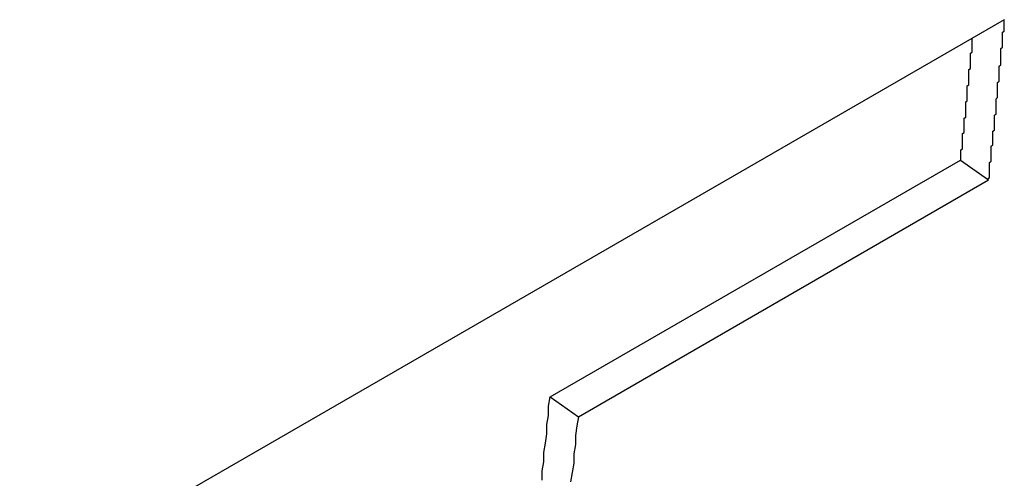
# Paper-space layout 'Layout1' of a CAD drawing. Extents: x -201 to 291, y 10 to 347.
# Tile 12 of 90: x 233.59 to 234.625, y 101.974 to 102.457. Entities that reach past the tile are written whole.
import ezdxf

# ---------------------------------------------------------------- set-up
doc = ezdxf.new("R2010")
doc.units = 0
doc.layers.add('DEFAULT', color=7, linetype='CONTINUOUS')
doc.layers.add('FTP-20T-40T', color=7, linetype='CONTINUOUS')

# ---------------------------------------------------------------- blocks, each defined once
blk = doc.blocks.new('SE6')
at = {"layer": 'FTP-20T-40T', "color": 7, "linetype": 'CONTINUOUS'}
for p, q in [((259.36618, 61.60208), (258.75011, 61.24639)), ((259.08208, 61.36599), (259.33878, 61.51419)), ((259.33878, 61.51419), (259.35635, 61.50177)), ((259.09965, 61.35357), (259.35635, 61.50177)), ((259.08208, 61.36599), (259.09965, 61.35357))]:
    blk.add_line(p, q, dxfattribs=at)
for points in [[(259.356, 61.5018, 0), (259.356, 61.5026, 0), (259.357, 61.5033, 0), (259.357, 61.5041, 0), (259.357, 61.5049, 0), (259.357, 61.5057, 0), (259.357, 61.5065, 0), (259.357, 61.5072, 0), (259.357, 61.508, 0), (259.357, 61.5088, 0), (259.357, 61.5096, 0), (259.357, 61.5104, 0), (259.357, 61.5111, 0), (259.357, 61.5119, 0), (259.357, 61.5127, 0), (259.358, 61.5135, 0), (259.358, 61.5143, 0), (259.358, 61.5151, 0), (259.358, 61.5158, 0), (259.358, 61.5166, 0), (259.358, 61.5174, 0), (259.358, 61.5182, 0), (259.358, 61.519, 0), (259.358, 61.5197, 0), (259.358, 61.5205, 0), (259.358, 61.5213, 0), (259.358, 61.5221, 0), (259.358, 61.5229, 0), (259.359, 61.5237, 0), (259.359, 61.5244, 0), (259.359, 61.5252, 0), (259.359, 61.526, 0), (259.359, 61.5268, 0), (259.359, 61.5276, 0), (259.359, 61.5284, 0), (259.359, 61.5291, 0), (259.359, 61.5299, 0), (259.359, 61.5307, 0), (259.359, 61.5315, 0), (259.359, 61.5323, 0), (259.36, 61.533, 0), (259.36, 61.5338, 0), (259.36, 61.5346, 0), (259.36, 61.5354, 0), (259.36, 61.5362, 0), (259.36, 61.537, 0), (259.36, 61.5377, 0), (259.36, 61.5385, 0), (259.36, 61.5393, 0), (259.36, 61.5401, 0), (259.36, 61.5409, 0), (259.36, 61.5417, 0), (259.36, 61.5424, 0), (259.361, 61.5432, 0), (259.361, 61.544, 0), (259.361, 61.5448, 0), (259.361, 61.5456, 0), (259.361, 61.5464, 0), (259.361, 61.5471, 0), (259.361, 61.5479, 0), (259.361, 61.5487, 0), (259.361, 61.5495, 0), (259.361, 61.5503, 0), (259.361, 61.5511, 0), (259.361, 61.5518, 0), (259.361, 61.5526, 0), (259.362, 61.5534, 0), (259.362, 61.5542, 0), (259.362, 61.555, 0), (259.362, 61.5558, 0), (259.362, 61.5565, 0), (259.362, 61.5573, 0), (259.362, 61.5581, 0), (259.362, 61.5589, 0), (259.362, 61.5597, 0), (259.362, 61.5605, 0), (259.362, 61.5612, 0), (259.362, 61.562, 0), (259.362, 61.5628, 0), (259.363, 61.5636, 0), (259.363, 61.5644, 0), (259.363, 61.5652, 0), (259.363, 61.566, 0), (259.363, 61.5667, 0), (259.363, 61.5675, 0), (259.363, 61.5683, 0), (259.363, 61.5691, 0), (259.363, 61.5699, 0), (259.363, 61.5707, 0), (259.363, 61.5714, 0), (259.363, 61.5722, 0), (259.363, 61.573, 0), (259.364, 61.5738, 0), (259.364, 61.5746, 0), (259.364, 61.5754, 0), (259.364, 61.5762, 0), (259.364, 61.5769, 0), (259.364, 61.5777, 0), (259.364, 61.5785, 0), (259.364, 61.5793, 0), (259.364, 61.5801, 0), (259.364, 61.5809, 0), (259.364, 61.5816, 0), (259.364, 61.5824, 0), (259.364, 61.5832, 0), (259.364, 61.584, 0), (259.365, 61.5848, 0), (259.365, 61.5856, 0), (259.365, 61.5864, 0), (259.365, 61.5871, 0), (259.365, 61.5879, 0), (259.365, 61.5887, 0), (259.365, 61.5895, 0), (259.365, 61.5903, 0), (259.365, 61.5911, 0), (259.365, 61.5919, 0), (259.365, 61.5926, 0), (259.365, 61.5934, 0), (259.365, 61.5942, 0), (259.366, 61.595, 0), (259.366, 61.5958, 0), (259.366, 61.5966, 0), (259.366, 61.5974, 0), (259.366, 61.5981, 0), (259.366, 61.5989, 0), (259.366, 61.5997, 0), (259.366, 61.6005, 0), (259.366, 61.6013, 0), (259.366, 61.6021, 0)], [(259.339, 61.5142, 0), (259.339, 61.5148, 0), (259.339, 61.5154, 0), (259.339, 61.516, 0), (259.339, 61.5166, 0), (259.339, 61.5172, 0), (259.339, 61.5178, 0), (259.339, 61.5184, 0), (259.339, 61.519, 0), (259.339, 61.5196, 0), (259.339, 61.5202, 0), (259.339, 61.5207, 0), (259.34, 61.5213, 0), (259.34, 61.5219, 0), (259.34, 61.5225, 0), (259.34, 61.5231, 0), (259.34, 61.5237, 0), (259.34, 61.5243, 0), (259.34, 61.5249, 0), (259.34, 61.5255, 0), (259.34, 61.5261, 0), (259.34, 61.5267, 0), (259.34, 61.5273, 0), (259.34, 61.5279, 0), (259.34, 61.5285, 0), (259.34, 61.5291, 0), (259.34, 61.5297, 0), (259.34, 61.5303, 0), (259.34, 61.5309, 0), (259.341, 61.5315, 0), (259.341, 61.5321, 0), (259.341, 61.5327, 0), (259.341, 61.5333, 0), (259.341, 61.5339, 0), (259.341, 61.5345, 0), (259.341, 61.5351, 0), (259.341, 61.5357, 0), (259.341, 61.5362, 0), (259.341, 61.5368, 0), (259.341, 61.5374, 0), (259.341, 61.538, 0), (259.341, 61.5386, 0), (259.341, 61.5392, 0), (259.341, 61.5398, 0), (259.341, 61.5404, 0), (259.342, 61.541, 0), (259.342, 61.5416, 0), (259.342, 61.5422, 0), (259.342, 61.5428, 0), (259.342, 61.5434, 0), (259.342, 61.544, 0), (259.342, 61.5446, 0), (259.342, 61.5452, 0), (259.342, 61.5458, 0), (259.342, 61.5464, 0), (259.342, 61.547, 0), (259.342, 61.5476, 0), (259.342, 61.5482, 0), (259.342, 61.5488, 0), (259.342, 61.5494, 0), (259.342, 61.55, 0), (259.342, 61.5506, 0), (259.343, 61.5512, 0), (259.343, 61.5518, 0), (259.343, 61.5524, 0), (259.343, 61.553, 0), (259.343, 61.5536, 0), (259.343, 61.5542, 0), (259.343, 61.5548, 0), (259.343, 61.5554, 0), (259.343, 61.5559, 0), (259.343, 61.5565, 0), (259.343, 61.5571, 0), (259.343, 61.5577, 0), (259.343, 61.5583, 0), (259.343, 61.5589, 0), (259.343, 61.5595, 0), (259.343, 61.5601, 0), (259.343, 61.5607, 0), (259.344, 61.5613, 0), (259.344, 61.5619, 0), (259.344, 61.5625, 0), (259.344, 61.5631, 0), (259.344, 61.5637, 0), (259.344, 61.5643, 0), (259.344, 61.5649, 0), (259.344, 61.5655, 0), (259.344, 61.5661, 0), (259.344, 61.5667, 0), (259.344, 61.5673, 0), (259.344, 61.5679, 0), (259.344, 61.5685, 0), (259.344, 61.5691, 0), (259.344, 61.5697, 0), (259.344, 61.5703, 0), (259.344, 61.5709, 0), (259.345, 61.5715, 0), (259.345, 61.5721, 0), (259.345, 61.5727, 0), (259.345, 61.5733, 0), (259.345, 61.5739, 0), (259.345, 61.5745, 0), (259.345, 61.5751, 0), (259.345, 61.5757, 0), (259.345, 61.5763, 0), (259.345, 61.5769, 0), (259.345, 61.5775, 0), (259.345, 61.5781, 0), (259.345, 61.5787, 0), (259.345, 61.5793, 0), (259.345, 61.5799, 0), (259.345, 61.5805, 0), (259.345, 61.5811, 0), (259.346, 61.5817, 0), (259.346, 61.5823, 0), (259.346, 61.5829, 0), (259.346, 61.5835, 0), (259.346, 61.5841, 0), (259.346, 61.5846, 0), (259.346, 61.5852, 0), (259.346, 61.5858, 0), (259.346, 61.5864, 0), (259.346, 61.587, 0), (259.346, 61.5876, 0), (259.346, 61.5882, 0), (259.346, 61.5888, 0), (259.346, 61.5894, 0), (259.346, 61.59, 0), (259.346, 61.5906, 0)], [(259.077, 61.3139, 0), (259.077, 61.3196, 0), (259.078, 61.3254, 0), (259.078, 61.3312, 0), (259.079, 61.337, 0), (259.08, 61.3428, 0), (259.08, 61.3486, 0), (259.081, 61.3544, 0), (259.081, 61.3602, 0), (259.082, 61.366, 0)], [(259.095, 61.3129, 0), (259.096, 61.3187, 0), (259.097, 61.3245, 0), (259.097, 61.3303, 0), (259.098, 61.3361, 0), (259.098, 61.3419, 0), (259.099, 61.3478, 0), (259.1, 61.3536, 0)]]:
    blk.add_polyline3d(points, dxfattribs=at)

psp = doc.layouts.get("Layout1")

# ---------------------------------------------------------------- block references
at = {"layer": 'DEFAULT', "xscale": 1.681103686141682, "yscale": 1.681103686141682, "zscale": 1.681103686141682}
psp.add_blockref('SE6', (-201.3962, -1.1027), dxfattribs=at)

doc.saveas('drawing.dxf')
